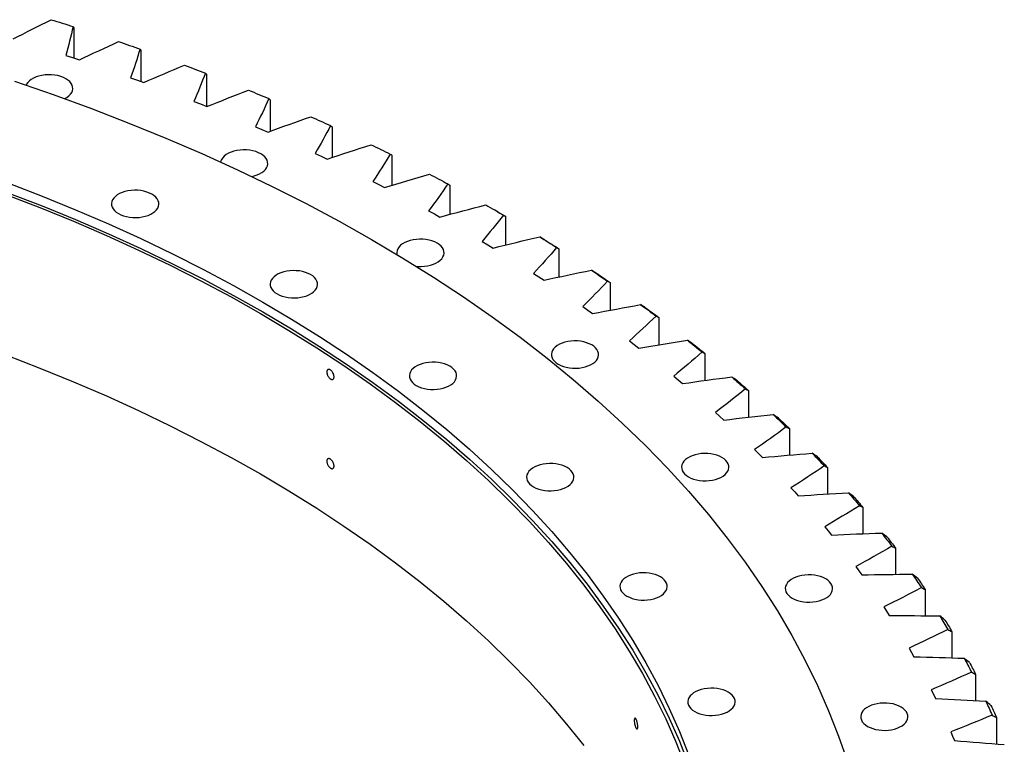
# Model space of a CAD drawing. Header units: millimetres. Extents: x -1531 to 14603, y 23232 to 35425.
# Tile 17 of 17: x 8646 to 9457, y 29464 to 30061. Entities that reach past the tile are written whole.
import ezdxf

# ---------------------------------------------------------------- set-up
doc = ezdxf.new("R2010")
doc.units = ezdxf.units.MM
doc.header["$LTSCALE"] = 50

msp = doc.modelspace()

# ---------------------------------------------------------------- linework, layer by layer
at = {"color": 7, "linetype": 'Continuous', "lineweight": 25}
for p, q in [((8690.37, 30054.79), (8690.37, 30029.69)), ((8745.7, 30036.25), (8745.7, 30010.43)), ((8683.7, 30031.85), (8689.36, 30030.03)), ((8689.36, 30030.03), (8694.94, 30028.13)), ((8737.18, 30013.5), (8742.71, 30011.55)), ((8742.71, 30011.55), (8748.15, 30009.52)), ((8799.68, 30016.43), (8799.68, 29989.8)), ((8852.2, 29995.36), (8852.2, 29969.26)), ((8789.33, 29993.9), (8794.71, 29991.82)), ((8794.71, 29991.82), (8800.01, 29989.66)), ((8840.04, 29973.09), (8845.27, 29970.88)), ((8845.27, 29970.88), (8850.41, 29968.6)), ((8903.2, 29973.06), (8903.2, 29947.68)), ((8889.24, 29951.1), (8894.32, 29948.77)), ((8894.32, 29948.77), (8899.29, 29946.38)), ((8952.58, 29949.59), (8952.58, 29924.83)), ((8936.85, 29927.97), (8941.76, 29925.53)), ((8941.76, 29925.53), (8946.55, 29923.02)), ((9000.26, 29924.96), (9000.26, 29900.77)), ((8982.78, 29903.74), (8987.51, 29901.19)), ((8987.51, 29901.19), (8992.13, 29898.56)), ((9040.18, 29902.71), (9037.35, 29904.35)), ((9046.16, 29899.24), (9046.16, 29875.55)), ((9026.97, 29878.45), (9031.51, 29875.79)), ((9031.51, 29875.79), (9035.94, 29873.06)), ((9090.2, 29872.46), (9090.2, 29849.2)), ((9069.33, 29852.14), (9073.68, 29849.37)), ((9073.68, 29849.37), (9077.91, 29846.54)), ((9132.32, 29844.66), (9132.32, 29821.78)), ((9109.79, 29824.86), (9113.95, 29821.98)), ((9113.95, 29821.98), (9117.97, 29819.06)), ((9172.43, 29815.9), (9172.43, 29793.34)), ((9148.3, 29796.64), (9152.24, 29793.67)), ((9152.24, 29793.67), (9156.06, 29790.65)), ((9210.48, 29786.21), (9210.48, 29763.93)), ((9184.77, 29767.54), (9188.51, 29764.48)), ((9188.51, 29764.48), (9192.11, 29761.38)), ((9246.4, 29755.65), (9246.4, 29733.6)), ((9219.17, 29737.61), (9222.68, 29734.47)), ((9222.68, 29734.47), (9226.06, 29731.27)), ((9280.13, 29724.28), (9280.13, 29702.4)), ((9251.41, 29706.89), (9254.7, 29703.67)), ((9254.7, 29703.67), (9257.85, 29700.4)), ((9311.62, 29692.13), (9311.62, 29670.39)), ((9281.47, 29675.44), (9284.53, 29672.14)), ((9284.53, 29672.14), (9287.44, 29668.8)), ((9340.81, 29659.27), (9340.81, 29637.61)), ((9309.27, 29643.3), (9312.09, 29639.94)), ((9312.09, 29639.94), (9314.77, 29636.53)), ((9367.65, 29625.75), (9367.65, 29604.12)), ((9334.78, 29610.54), (9337.36, 29607.11)), ((9337.36, 29607.11), (9339.8, 29603.64)), ((9392.1, 29591.63), (9392.1, 29569.99)), ((9357.95, 29577.2), (9360.29, 29573.72)), ((9360.29, 29573.72), (9362.48, 29570.2)), ((9414.12, 29556.95), (9414.12, 29535.28)), ((9378.75, 29543.35), (9380.84, 29539.81)), ((9380.84, 29539.81), (9382.78, 29536.24)), ((9433.68, 29521.79), (9433.68, 29500.03)), ((9397.14, 29509.04), (9398.98, 29505.45)), ((9398.98, 29505.45), (9400.67, 29501.84)), ((9450.73, 29486.2), (9450.73, 29464.3)), ((9413.09, 29474.32), (9414.68, 29470.69)), ((9414.68, 29470.69), (9416.11, 29467.04))]:
    msp.add_line(p, q, dxfattribs=at)
at = {"color": 7, "linetype": 'Continuous', "lineweight": 25, "flags": 128}
for points in [[(8671.75, 30061.29), (8674.01, 30060.58), (8676.28, 30059.88), (8678.54, 30059.17), (8680.8, 30058.46), (8683.06, 30057.74), (8685.31, 30057.03), (8687.56, 30056.31), (8689.82, 30055.59)], [(8727.32, 30043.19), (8729.54, 30042.43), (8731.75, 30041.67), (8733.96, 30040.91), (8736.16, 30040.15), (8738.37, 30039.38), (8740.57, 30038.62), (8742.77, 30037.85), (8744.97, 30037.07)], [(8781.57, 30023.8), (8783.73, 30022.99), (8785.89, 30022.18), (8788.04, 30021.37), (8790.19, 30020.55), (8792.34, 30019.73), (8794.49, 30018.92), (8796.63, 30018.09), (8798.77, 30017.27)], [(8682.78, 29996.19), (8682.82, 29996.21), (8684.7, 29997.29), (8686.31, 29998.52), (8687.61, 29999.86), (8688.59, 30001.28), (8689.22, 30002.78), (8689.49, 30004.31), (8689.4, 30005.84), (8688.95, 30007.36), (8688.14, 30008.82), (8687, 30010.21), (8685.54, 30011.49), (8683.79, 30012.65), (8681.79, 30013.66), (8679.56, 30014.5), (8677.16, 30015.16), (8674.62, 30015.63), (8672, 30015.89), (8669.34, 30015.94), (8666.69, 30015.78), (8664.1, 30015.42), (8661.63, 30014.86), (8659.31, 30014.1), (8657.19, 30013.18), (8655.31, 30012.09), (8653.7, 30010.86), (8652.39, 30009.53), (8651.42, 30008.1), (8651.03, 30007.28)], [(8641.5, 30010.49), (8673.46, 29999.51), (8704.91, 29988.06), (8735.83, 29976.13), (8766.2, 29963.74), (8796, 29950.89), (8825.2, 29937.6), (8853.79, 29923.88), (8881.75, 29909.72), (8909.06, 29895.15), (8935.7, 29880.17)], [(8834.41, 30003.15), (8836.51, 30002.29), (8838.6, 30001.43), (8840.7, 30000.56), (8842.79, 29999.7), (8844.88, 29998.83), (8846.97, 29997.96), (8849.05, 29997.09), (8851.13, 29996.22)], [(8885.74, 29981.27), (8887.77, 29980.36), (8889.81, 29979.45), (8891.84, 29978.54), (8893.87, 29977.62), (8895.89, 29976.71), (8897.92, 29975.79), (8899.94, 29974.87), (8901.96, 29973.95)], [(8935.48, 29958.2), (8937.45, 29957.24), (8939.42, 29956.28), (8941.38, 29955.33), (8943.35, 29954.37), (8945.31, 29953.4), (8947.26, 29952.44), (8949.22, 29951.47), (8951.17, 29950.51)], [(8836.96, 29932.05), (8839.07, 29932.54), (8841.39, 29933.29), (8843.51, 29934.22), (8845.4, 29935.31), (8847, 29936.53), (8848.31, 29937.87), (8849.28, 29939.3), (8849.91, 29940.79), (8850.19, 29942.32), (8850.1, 29943.86), (8849.64, 29945.37), (8848.84, 29946.83), (8847.7, 29948.22), (8846.24, 29949.51), (8844.49, 29950.67), (8842.48, 29951.67), (8840.26, 29952.52), (8837.85, 29953.18), (8835.32, 29953.64), (8832.69, 29953.9), (8830.03, 29953.96), (8827.38, 29953.8), (8824.8, 29953.43), (8822.32, 29952.87), (8820, 29952.12), (8817.88, 29951.19), (8816, 29950.1), (8814.39, 29948.88), (8813.09, 29947.54), (8812.11, 29946.11), (8811.48, 29944.62), (8811.33, 29944.01)], [(8983.55, 29933.97), (8985.45, 29932.97), (8987.35, 29931.97), (8989.25, 29930.97), (8991.14, 29929.96), (8993.03, 29928.95), (8994.92, 29927.94), (8996.8, 29926.93), (8998.68, 29925.92)], [(8636.02, 29926.81), (8664.18, 29915.95), (8691.85, 29904.66), (8718.99, 29892.96), (8745.59, 29880.85), (8771.64, 29868.35), (8797.11, 29855.45), (8821.98, 29842.18), (8846.25, 29828.53)], [(8634.38, 29917.19), (8662.48, 29906.35), (8690.08, 29895.09), (8717.16, 29883.42), (8743.71, 29871.34), (8769.69, 29858.86), (8795.1, 29846), (8819.92, 29832.76), (8844.13, 29819.14)], [(8636.02, 29918.65), (8664.18, 29907.78), (8691.85, 29896.49), (8718.99, 29884.79), (8745.59, 29872.69), (8771.64, 29860.18), (8797.11, 29847.29), (8821.98, 29834.01), (8846.25, 29820.37)], [(8727.12, 29901.49), (8729.12, 29900.48), (8731.35, 29899.63), (8733.75, 29898.97), (8736.29, 29898.51), (8738.91, 29898.25), (8741.57, 29898.2), (8744.22, 29898.35), (8746.8, 29898.72), (8749.28, 29899.28), (8751.6, 29900.03), (8753.72, 29900.96), (8755.6, 29902.05), (8757.21, 29903.27), (8758.52, 29904.61), (8759.49, 29906.04), (8760.12, 29907.53), (8760.39, 29909.06), (8760.3, 29910.6), (8759.85, 29912.11), (8759.05, 29913.58), (8757.9, 29914.96), (8756.44, 29916.25), (8754.69, 29917.41), (8752.69, 29918.42), (8750.46, 29919.26), (8748.06, 29919.92), (8745.52, 29920.38), (8742.9, 29920.64), (8740.24, 29920.7), (8737.59, 29920.54), (8735.01, 29920.18), (8732.53, 29919.61), (8730.21, 29918.86), (8728.09, 29917.93), (8726.21, 29916.84), (8724.6, 29915.62), (8723.3, 29914.28), (8722.32, 29912.85), (8721.69, 29911.36), (8721.42, 29909.83), (8721.51, 29908.29), (8721.96, 29906.78), (8722.77, 29905.32), (8723.91, 29903.93), (8725.37, 29902.64), (8727.12, 29901.49)], [(9029.87, 29908.64), (9031.7, 29907.59), (9033.52, 29906.55), (9035.35, 29905.5), (9037.17, 29904.45), (9038.99, 29903.4), (9040.8, 29902.35), (9042.61, 29901.29), (9044.42, 29900.24)], [(9040.18, 29902.71), (9041.54, 29901.93), (9043.08, 29901.03), (9044.62, 29900.14), (9046.16, 29899.24)], [(9074.36, 29882.24), (9076.11, 29881.15), (9077.86, 29880.06), (9079.61, 29878.97), (9081.36, 29877.88), (9083.1, 29876.79), (9084.84, 29875.69), (9086.57, 29874.6), (9088.31, 29873.5)], [(8935.7, 29880.17), (8961.65, 29864.79), (8986.89, 29849.03), (9011.41, 29832.89), (9035.19, 29816.38), (9058.21, 29799.52), (9080.46, 29782.32), (9101.92, 29764.79), (9122.58, 29746.94), (9142.43, 29728.78), (9161.44, 29710.33), (9179.61, 29691.6), (9196.93, 29672.6), (9213.38, 29653.35), (9228.94, 29633.85), (9243.62, 29614.13), (9257.4, 29594.19), (9270.28, 29574.05), (9282.23, 29553.72), (9293.26, 29533.22), (9303.35, 29512.56), (9312.5, 29491.75), (9320.71, 29470.81), (9327.97, 29449.76)], [(8972.59, 29858.06), (8974.01, 29857.94), (8976.67, 29857.89), (8979.32, 29858.05), (8981.9, 29858.41), (8984.38, 29858.98), (8986.7, 29859.73), (8988.82, 29860.66), (8990.7, 29861.74), (8992.31, 29862.97), (8993.61, 29864.31), (8994.59, 29865.74), (8995.22, 29867.23), (8995.49, 29868.76), (8995.4, 29870.29), (8994.95, 29871.81), (8994.14, 29873.27), (8993, 29874.66), (8991.54, 29875.94), (8989.79, 29877.1), (8987.79, 29878.11), (8985.56, 29878.95), (8983.16, 29879.61), (8980.62, 29880.08), (8978, 29880.34), (8975.34, 29880.39), (8972.69, 29880.24), (8970.1, 29879.87), (8967.63, 29879.31), (8965.31, 29878.55), (8963.19, 29877.63), (8961.31, 29876.54), (8959.7, 29875.32), (8958.39, 29873.98), (8957.42, 29872.55), (8956.79, 29871.05), (8956.51, 29869.53), (8956.61, 29867.99), (8956.64, 29867.82)], [(9078.36, 29879.88), (9079.85, 29878.95), (9081.33, 29878.03), (9082.82, 29877.1), (9084.3, 29876.18), (9085.78, 29875.25), (9087.25, 29874.32), (9088.73, 29873.39), (9090.2, 29872.46)], [(8857.92, 29835.27), (8859.92, 29834.26), (8862.15, 29833.41), (8864.55, 29832.75), (8867.09, 29832.29), (8869.71, 29832.03), (8872.37, 29831.98), (8875.02, 29832.13), (8877.6, 29832.5), (8880.08, 29833.06), (8882.4, 29833.81), (8884.52, 29834.74), (8886.4, 29835.83), (8888.01, 29837.05), (8889.32, 29838.39), (8890.29, 29839.82), (8890.92, 29841.31), (8891.19, 29842.84), (8891.1, 29844.38), (8890.65, 29845.89), (8889.85, 29847.36), (8888.7, 29848.74), (8887.24, 29850.03), (8885.49, 29851.19), (8883.49, 29852.2), (8881.26, 29853.04), (8878.86, 29853.7), (8876.32, 29854.16), (8873.7, 29854.42), (8871.04, 29854.48), (8868.39, 29854.32), (8865.81, 29853.96), (8863.33, 29853.39), (8861.01, 29852.64), (8858.89, 29851.71), (8857.01, 29850.62), (8855.4, 29849.4), (8854.1, 29848.06), (8853.12, 29846.63), (8852.49, 29845.14), (8852.22, 29843.61), (8852.31, 29842.08), (8852.76, 29840.56), (8853.56, 29839.1), (8854.71, 29837.71), (8856.17, 29836.42), (8857.92, 29835.27)], [(9116.95, 29854.81), (9118.62, 29853.68), (9120.29, 29852.55), (9121.96, 29851.42), (9123.63, 29850.29), (9125.29, 29849.16), (9126.95, 29848.02), (9128.61, 29846.88), (9130.26, 29845.75)], [(9121.01, 29852.35), (9122.43, 29851.4), (9123.85, 29850.44), (9125.27, 29849.48), (9126.68, 29848.52), (9128.09, 29847.56), (9129.5, 29846.59), (9130.91, 29845.63), (9132.32, 29844.66)], [(8846.25, 29828.53), (8869.89, 29814.52), (8892.88, 29800.16), (8915.22, 29785.46), (8936.88, 29770.42), (8957.85, 29755.07), (8978.12, 29739.4), (8997.67, 29723.43), (9016.49, 29707.17), (9034.57, 29690.63), (9051.89, 29673.82), (9068.44, 29656.76), (9084.22, 29639.45), (9099.2, 29621.91), (9113.38, 29604.15), (9126.75, 29586.18), (9139.31, 29568.02), (9151.03, 29549.67), (9161.92, 29531.15), (9171.97, 29512.48), (9181.16, 29493.66), (9189.5, 29474.7), (9196.98, 29455.63)], [(9157.56, 29826.4), (9159.15, 29825.23), (9160.75, 29824.06), (9162.33, 29822.9), (9163.92, 29821.73), (9165.5, 29820.55), (9167.08, 29819.38), (9168.66, 29818.21), (9170.23, 29817.03)], [(8844.13, 29819.14), (8867.71, 29805.17), (8890.65, 29790.84), (8912.94, 29776.17), (8934.55, 29761.17), (8955.47, 29745.85), (8975.69, 29730.21), (8995.2, 29714.28), (9013.98, 29698.06), (9032.01, 29681.56), (9049.29, 29664.79), (9065.81, 29647.77), (9081.54, 29630.5), (9096.49, 29613), (9110.64, 29595.28), (9123.98, 29577.36), (9136.51, 29559.23), (9148.2, 29540.93), (9159.07, 29522.45), (9169.09, 29503.82), (9178.26, 29485.04), (9186.58, 29466.13), (9194.04, 29447.1)], [(8846.25, 29820.37), (8869.89, 29806.36), (8892.88, 29792), (8915.22, 29777.29), (8936.88, 29762.26), (8957.85, 29746.9), (8978.12, 29731.23), (8997.67, 29715.26), (9016.49, 29699), (9034.57, 29682.46), (9051.89, 29665.65), (9068.44, 29648.59), (9084.22, 29631.29), (9099.2, 29613.75), (9113.38, 29595.99), (9126.75, 29578.02), (9139.31, 29559.85), (9151.03, 29541.51), (9161.92, 29522.99), (9171.97, 29504.31), (9181.16, 29485.49), (9189.5, 29466.54), (9196.98, 29447.46)], [(9161.68, 29823.85), (9163.03, 29822.86), (9164.38, 29821.87), (9165.73, 29820.87), (9167.07, 29819.88), (9168.42, 29818.89), (9169.76, 29817.89), (9171.09, 29816.9), (9172.43, 29815.9)], [(9089.64, 29777.3), (9091.65, 29776.29), (9093.88, 29775.45), (9096.28, 29774.79), (9098.82, 29774.32), (9101.44, 29774.06), (9104.1, 29774.01), (9106.75, 29774.17), (9109.33, 29774.53), (9111.81, 29775.09), (9114.13, 29775.85), (9116.25, 29776.77), (9118.13, 29777.86), (9119.74, 29779.08), (9121.04, 29780.42), (9122.02, 29781.85), (9122.65, 29783.35), (9122.92, 29784.87), (9122.83, 29786.41), (9122.38, 29787.92), (9121.57, 29789.39), (9120.43, 29790.78), (9118.97, 29792.06), (9117.22, 29793.22), (9115.22, 29794.23), (9112.99, 29795.07), (9110.59, 29795.73), (9108.05, 29796.2), (9105.43, 29796.46), (9102.77, 29796.51), (9100.12, 29796.35), (9097.53, 29795.99), (9095.06, 29795.42), (9092.74, 29794.67), (9090.62, 29793.74), (9088.74, 29792.66), (9087.13, 29791.43), (9085.82, 29790.09), (9084.85, 29788.66), (9084.22, 29787.17), (9083.94, 29785.64), (9084.03, 29784.11), (9084.49, 29782.59), (9085.29, 29781.13), (9086.44, 29779.74), (9087.9, 29778.46), (9089.64, 29777.3)], [(9196.13, 29797.05), (9197.64, 29795.85), (9199.15, 29794.65), (9200.66, 29793.44), (9202.16, 29792.24), (9203.66, 29791.03), (9205.15, 29789.82), (9206.64, 29788.61), (9208.13, 29787.4)], [(9200.3, 29794.41), (9201.58, 29793.39), (9202.86, 29792.37), (9204.13, 29791.34), (9205.41, 29790.32), (9206.68, 29789.29), (9207.95, 29788.27), (9209.22, 29787.24), (9210.48, 29786.21)], [(8634.38, 29784.91), (8662.48, 29774.07), (8690.08, 29762.81), (8717.16, 29751.14), (8743.71, 29739.06), (8769.69, 29726.58), (8795.1, 29713.72), (8819.92, 29700.48), (8844.13, 29686.86)], [(8972.62, 29759.76), (8974.63, 29758.75), (8976.86, 29757.91), (8979.26, 29757.25), (8981.8, 29756.78), (8984.42, 29756.52), (8987.08, 29756.47), (8989.73, 29756.62), (8992.31, 29756.99), (8994.79, 29757.55), (8997.11, 29758.3), (8999.23, 29759.23), (9001.11, 29760.32), (9002.72, 29761.54), (9004.02, 29762.88), (9005, 29764.31), (9005.63, 29765.8), (9005.9, 29767.33), (9005.81, 29768.87), (9005.36, 29770.38), (9004.55, 29771.85), (9003.41, 29773.23), (9001.95, 29774.52), (9000.2, 29775.68), (8998.2, 29776.69), (8995.97, 29777.53), (8993.57, 29778.19), (8991.03, 29778.65), (8988.41, 29778.92), (8985.75, 29778.97), (8983.1, 29778.81), (8980.51, 29778.45), (8978.04, 29777.88), (8975.72, 29777.13), (8973.6, 29776.2), (8971.72, 29775.12), (8970.11, 29773.89), (8968.8, 29772.55), (8967.83, 29771.12), (8967.2, 29769.63), (8966.92, 29768.1), (8967.02, 29766.57), (8967.47, 29765.05), (8968.27, 29763.59), (8969.42, 29762.2), (8970.88, 29760.92), (8972.62, 29759.76)], [(9232.6, 29766.83), (9234.03, 29765.59), (9235.45, 29764.35), (9236.87, 29763.12), (9238.28, 29761.87), (9239.69, 29760.63), (9241.1, 29759.39), (9242.5, 29758.15), (9243.9, 29756.9)], [(9236.81, 29764.08), (9238.01, 29763.03), (9239.22, 29761.98), (9240.42, 29760.93), (9241.62, 29759.88), (9242.82, 29758.82), (9244.02, 29757.77), (9245.21, 29756.71), (9246.4, 29755.65)], [(9266.9, 29735.77), (9268.24, 29734.5), (9269.57, 29733.23), (9270.9, 29731.96), (9272.23, 29730.69), (9273.55, 29729.41), (9274.87, 29728.14), (9276.18, 29726.86), (9277.5, 29725.58)], [(9271.14, 29732.93), (9272.27, 29731.85), (9273.4, 29730.77), (9274.53, 29729.69), (9275.66, 29728.61), (9276.78, 29727.53), (9277.9, 29726.44), (9279.02, 29725.36), (9280.13, 29724.28)], [(9197.02, 29684.53), (9199.02, 29683.52), (9201.25, 29682.68), (9203.65, 29682.02), (9206.19, 29681.55), (9208.81, 29681.29), (9211.47, 29681.24), (9214.12, 29681.4), (9216.7, 29681.76), (9219.18, 29682.33), (9221.5, 29683.08), (9223.62, 29684.01), (9225.5, 29685.09), (9227.11, 29686.32), (9228.42, 29687.66), (9229.39, 29689.09), (9230.02, 29690.58), (9230.29, 29692.11), (9230.2, 29693.64), (9229.75, 29695.16), (9228.95, 29696.62), (9227.8, 29698.01), (9226.34, 29699.29), (9224.59, 29700.45), (9222.59, 29701.46), (9220.36, 29702.3), (9217.96, 29702.96), (9215.42, 29703.43), (9212.8, 29703.69), (9210.14, 29703.74), (9207.49, 29703.59), (9204.91, 29703.22), (9202.43, 29702.66), (9200.11, 29701.9), (9197.99, 29700.98), (9196.11, 29699.89), (9194.5, 29698.67), (9193.2, 29697.33), (9192.22, 29695.9), (9191.59, 29694.4), (9191.32, 29692.88), (9191.41, 29691.34), (9191.86, 29689.83), (9192.67, 29688.36), (9193.81, 29686.97), (9195.27, 29685.69), (9197.02, 29684.53)], [(9298.98, 29703.93), (9300.23, 29702.63), (9301.47, 29701.33), (9302.71, 29700.03), (9303.94, 29698.72), (9305.17, 29697.42), (9306.4, 29696.11), (9307.63, 29694.81), (9308.85, 29693.5)], [(9069.28, 29676.25), (9071.28, 29675.24), (9073.51, 29674.4), (9075.91, 29673.74), (9078.45, 29673.27), (9081.07, 29673.01), (9083.73, 29672.96), (9086.38, 29673.12), (9088.97, 29673.48), (9091.44, 29674.05), (9093.76, 29674.8), (9095.88, 29675.73), (9097.76, 29676.81), (9099.37, 29678.04), (9100.68, 29679.38), (9101.65, 29680.81), (9102.28, 29682.3), (9102.56, 29683.83), (9102.46, 29685.36), (9102.01, 29686.88), (9101.21, 29688.34), (9100.06, 29689.73), (9098.6, 29691.01), (9096.86, 29692.17), (9094.85, 29693.18), (9092.62, 29694.02), (9090.22, 29694.68), (9087.68, 29695.15), (9085.06, 29695.41), (9082.4, 29695.46), (9079.75, 29695.3), (9077.17, 29694.94), (9074.69, 29694.38), (9072.37, 29693.62), (9070.25, 29692.7), (9068.37, 29691.61), (9066.76, 29690.39), (9065.46, 29689.05), (9064.48, 29687.62), (9063.85, 29686.12), (9063.58, 29684.6), (9063.67, 29683.06), (9064.12, 29681.55), (9064.93, 29680.08), (9066.07, 29678.69), (9067.53, 29677.41), (9069.28, 29676.25)], [(9303.25, 29700.98), (9304.3, 29699.88), (9305.36, 29698.78), (9306.41, 29697.67), (9307.45, 29696.56), (9308.5, 29695.46), (9309.54, 29694.35), (9310.58, 29693.24), (9311.62, 29692.13)], [(8844.13, 29686.86), (8867.71, 29672.89), (8890.65, 29658.56), (8912.94, 29643.89), (8934.55, 29628.89), (8955.47, 29613.57), (8975.69, 29597.93), (8995.2, 29582), (9013.98, 29565.78), (9032.01, 29549.28), (9049.29, 29532.51), (9065.81, 29515.49), (9081.54, 29498.22), (9096.49, 29480.72), (9110.64, 29463)], [(9328.78, 29671.36), (9329.94, 29670.03), (9331.09, 29668.7), (9332.23, 29667.37), (9333.37, 29666.04), (9334.51, 29664.71), (9335.65, 29663.38), (9336.78, 29662.04), (9337.9, 29660.71)], [(9333.07, 29668.31), (9334.04, 29667.19), (9335.02, 29666.06), (9335.99, 29664.93), (9336.96, 29663.8), (9337.93, 29662.67), (9338.89, 29661.54), (9339.85, 29660.4), (9340.81, 29659.27)], [(9356.26, 29638.11), (9357.32, 29636.76), (9358.37, 29635.41), (9359.42, 29634.05), (9360.47, 29632.69), (9361.51, 29631.34), (9362.55, 29629.98), (9363.59, 29628.62), (9364.62, 29627.26)], [(9360.56, 29634.97), (9361.45, 29633.82), (9362.35, 29632.67), (9363.24, 29631.52), (9364.13, 29630.36), (9365.01, 29629.21), (9365.89, 29628.06), (9366.77, 29626.9), (9367.65, 29625.75)], [(9146.22, 29586.18), (9148.23, 29585.17), (9150.46, 29584.32), (9152.86, 29583.66), (9155.4, 29583.2), (9158.02, 29582.94), (9160.68, 29582.89), (9163.33, 29583.04), (9165.91, 29583.41), (9168.39, 29583.97), (9170.71, 29584.72), (9172.83, 29585.65), (9174.71, 29586.74), (9176.32, 29587.96), (9177.62, 29589.3), (9178.6, 29590.73), (9179.23, 29592.22), (9179.5, 29593.75), (9179.41, 29595.29), (9178.96, 29596.8), (9178.15, 29598.27), (9177.01, 29599.65), (9175.55, 29600.94), (9173.8, 29602.1), (9171.8, 29603.11), (9169.57, 29603.95), (9167.17, 29604.61), (9164.63, 29605.07), (9162.01, 29605.33), (9159.35, 29605.39), (9156.7, 29605.23), (9154.11, 29604.87), (9151.64, 29604.3), (9149.32, 29603.55), (9147.2, 29602.62), (9145.32, 29601.53), (9143.71, 29600.31), (9142.4, 29598.97), (9141.43, 29597.54), (9140.8, 29596.05), (9140.52, 29594.52), (9140.62, 29592.99), (9141.07, 29591.47), (9141.87, 29590.01), (9143.02, 29588.62), (9144.48, 29587.33), (9146.22, 29586.18)], [(9282.5, 29584.47), (9284.5, 29583.46), (9286.73, 29582.62), (9289.13, 29581.96), (9291.67, 29581.49), (9294.29, 29581.23), (9296.95, 29581.18), (9299.6, 29581.33), (9302.18, 29581.7), (9304.66, 29582.26), (9306.98, 29583.01), (9309.1, 29583.94), (9310.98, 29585.03), (9312.59, 29586.25), (9313.9, 29587.59), (9314.87, 29589.02), (9315.5, 29590.51), (9315.77, 29592.04), (9315.68, 29593.58), (9315.23, 29595.09), (9314.43, 29596.56), (9313.28, 29597.94), (9311.82, 29599.23), (9310.07, 29600.39), (9308.07, 29601.4), (9305.84, 29602.24), (9303.44, 29602.9), (9300.9, 29603.36), (9298.28, 29603.63), (9295.62, 29603.68), (9292.97, 29603.52), (9290.39, 29603.16), (9287.91, 29602.59), (9285.59, 29601.84), (9283.47, 29600.91), (9281.59, 29599.83), (9279.98, 29598.6), (9278.68, 29597.26), (9277.7, 29595.83), (9277.07, 29594.34), (9276.8, 29592.81), (9276.89, 29591.28), (9277.34, 29589.76), (9278.14, 29588.3), (9279.29, 29586.91), (9280.75, 29585.63), (9282.5, 29584.47)], [(9381.36, 29604.25), (9382.33, 29602.87), (9383.28, 29601.49), (9384.24, 29600.11), (9385.19, 29598.73), (9386.13, 29597.35), (9387.08, 29595.97), (9388.02, 29594.59), (9388.95, 29593.2)], [(9385.67, 29601), (9386.48, 29599.83), (9387.29, 29598.66), (9388.1, 29597.49), (9388.91, 29596.32), (9389.71, 29595.15), (9390.51, 29593.97), (9391.31, 29592.8), (9392.1, 29591.63)], [(9404.06, 29569.82), (9404.92, 29568.42), (9405.78, 29567.02), (9406.63, 29565.62), (9407.49, 29564.22), (9408.33, 29562.82), (9409.18, 29561.42), (9410.02, 29560.01), (9410.85, 29558.61)], [(9408.35, 29566.47), (9409.09, 29565.29), (9409.81, 29564.1), (9410.54, 29562.91), (9411.26, 29561.72), (9411.98, 29560.53), (9412.7, 29559.34), (9413.41, 29558.15), (9414.12, 29556.95)], [(9424.3, 29534.89), (9425.06, 29533.47), (9425.82, 29532.05), (9426.58, 29530.63), (9427.33, 29529.21), (9428.08, 29527.79), (9428.82, 29526.37), (9429.56, 29524.95), (9430.3, 29523.52)], [(9428.58, 29531.44), (9429.23, 29530.24), (9429.87, 29529.03), (9430.52, 29527.83), (9431.15, 29526.62), (9431.79, 29525.41), (9432.42, 29524.21), (9433.05, 29523), (9433.68, 29521.79)], [(9202.15, 29491.07), (9204.15, 29490.06), (9206.38, 29489.22), (9208.78, 29488.56), (9211.32, 29488.1), (9213.94, 29487.84), (9216.6, 29487.78), (9219.25, 29487.94), (9221.83, 29488.3), (9224.31, 29488.87), (9226.63, 29489.62), (9228.75, 29490.55), (9230.63, 29491.64), (9232.24, 29492.86), (9233.54, 29494.2), (9234.52, 29495.63), (9235.15, 29497.12), (9235.42, 29498.65), (9235.33, 29500.19), (9234.88, 29501.7), (9234.07, 29503.16), (9232.93, 29504.55), (9231.47, 29505.84), (9229.72, 29506.99), (9227.72, 29508), (9225.49, 29508.85), (9223.09, 29509.51), (9220.55, 29509.97), (9217.93, 29510.23), (9215.27, 29510.29), (9212.62, 29510.13), (9210.04, 29509.76), (9207.56, 29509.2), (9205.24, 29508.45), (9203.12, 29507.52), (9201.24, 29506.43), (9199.63, 29505.21), (9198.32, 29503.87), (9197.35, 29502.44), (9196.72, 29500.95), (9196.45, 29499.42), (9196.54, 29497.88), (9196.99, 29496.37), (9197.79, 29494.9), (9198.94, 29493.52), (9200.4, 29492.23), (9202.15, 29491.07)], [(9344.62, 29478.82), (9346.63, 29477.81), (9348.85, 29476.97), (9351.25, 29476.31), (9353.79, 29475.84), (9356.41, 29475.58), (9359.07, 29475.53), (9361.72, 29475.68), (9364.31, 29476.05), (9366.78, 29476.61), (9369.1, 29477.37), (9371.22, 29478.29), (9373.11, 29479.38), (9374.71, 29480.6), (9376.02, 29481.94), (9376.99, 29483.37), (9377.63, 29484.87), (9377.9, 29486.39), (9377.81, 29487.93), (9377.35, 29489.44), (9376.55, 29490.91), (9375.41, 29492.3), (9373.95, 29493.58), (9372.2, 29494.74), (9370.19, 29495.75), (9367.97, 29496.59), (9365.56, 29497.25), (9363.03, 29497.72), (9360.4, 29497.98), (9357.74, 29498.03), (9355.1, 29497.87), (9352.51, 29497.51), (9350.03, 29496.94), (9347.71, 29496.19), (9345.59, 29495.26), (9343.71, 29494.18), (9342.1, 29492.95), (9340.8, 29491.61), (9339.82, 29490.18), (9339.19, 29488.69), (9338.92, 29487.16), (9339.01, 29485.63), (9339.46, 29484.11), (9340.27, 29482.65), (9341.41, 29481.26), (9342.87, 29479.98), (9344.62, 29478.82)], [(9442.05, 29499.51), (9442.71, 29498.08), (9443.37, 29496.64), (9444.03, 29495.2), (9444.68, 29493.77), (9445.33, 29492.33), (9445.97, 29490.89), (9446.61, 29489.45), (9447.24, 29488.01)], [(9446.32, 29495.96), (9446.88, 29494.74), (9447.44, 29493.52), (9448, 29492.3), (9448.55, 29491.08), (9449.1, 29489.86), (9449.65, 29488.64), (9450.19, 29487.42), (9450.73, 29486.2)]]:
    msp.add_lwpolyline(points, dxfattribs=at)
at = {"color": 7, "linetype": 'Continuous', "lineweight": 25}
for points in [[(8640.46, 30045.48), (8650.74, 30050.84), (8661.17, 30056.11), (8671.75, 30061.29)], [(8689.82, 30055.59), (8688, 30047.66), (8685.96, 30039.74), (8683.7, 30031.85)], [(8689.82, 30055.59), (8690, 30055.32), (8690.19, 30055.06), (8690.37, 30054.79)], [(8694.94, 30028.13), (8705.59, 30033.25), (8716.38, 30038.27), (8727.32, 30043.19)], [(8744.97, 30037.07), (8742.59, 30029.19), (8740, 30021.33), (8737.18, 30013.5)], [(8744.97, 30037.07), (8745.22, 30036.8), (8745.46, 30036.53), (8745.7, 30036.25)], [(8748.15, 30009.52), (8759.15, 30014.38), (8770.29, 30019.14), (8781.57, 30023.8)], [(8798.77, 30017.27), (8795.84, 30009.45), (8792.69, 30001.66), (8789.33, 29993.9)], [(8798.77, 30017.27), (8799.08, 30016.99), (8799.38, 30016.71), (8799.68, 30016.43)], [(8800.01, 29989.66), (8811.34, 29994.26), (8822.81, 29998.76), (8834.41, 30003.15)], [(8851.13, 29996.22), (8847.65, 29988.47), (8843.95, 29980.76), (8840.04, 29973.09)], [(8851.13, 29996.22), (8851.49, 29995.93), (8851.85, 29995.64), (8852.2, 29995.36)], [(8850.41, 29968.6), (8862.06, 29972.93), (8873.84, 29977.15), (8885.74, 29981.27)], [(8901.96, 29973.95), (8897.93, 29966.29), (8893.69, 29958.67), (8889.24, 29951.1)], [(8901.96, 29973.95), (8902.38, 29973.65), (8902.79, 29973.36), (8903.2, 29973.06)], [(8899.29, 29946.38), (8911.23, 29950.43), (8923.3, 29954.37), (8935.48, 29958.2)], [(8951.17, 29950.51), (8946.6, 29942.95), (8941.83, 29935.43), (8936.85, 29927.97)], [(8951.17, 29950.51), (8951.64, 29950.2), (8952.11, 29949.89), (8952.58, 29949.59)], [(8946.55, 29923.02), (8958.78, 29926.78), (8971.11, 29930.43), (8983.55, 29933.97)], [(8998.68, 29925.92), (8993.59, 29918.47), (8988.29, 29911.08), (8982.78, 29903.74)], [(8998.68, 29925.92), (8999.21, 29925.6), (8999.74, 29925.28), (9000.26, 29924.96)], [(8992.13, 29898.56), (9004.61, 29902.04), (9017.19, 29905.4), (9029.87, 29908.64)], [(9044.42, 29900.24), (9038.8, 29892.92), (9032.99, 29885.65), (9026.97, 29878.45)], [(9044.42, 29900.24), (9045, 29899.9), (9045.58, 29899.57), (9046.16, 29899.24)], [(9035.94, 29873.06), (9048.65, 29876.23), (9061.46, 29879.29), (9074.36, 29882.24)], [(9078.36, 29879.88), (9077.02, 29880.66), (9075.69, 29881.45), (9074.36, 29882.24)], [(9088.31, 29873.5), (9082.18, 29866.32), (9075.85, 29859.2), (9069.33, 29852.14)], [(9088.31, 29873.5), (9088.94, 29873.15), (9089.57, 29872.8), (9090.2, 29872.46)], [(9077.91, 29846.54), (9090.84, 29849.41), (9103.85, 29852.17), (9116.95, 29854.81)], [(9121.01, 29852.35), (9119.65, 29853.17), (9118.3, 29853.99), (9116.95, 29854.81)], [(9130.26, 29845.75), (9123.63, 29838.72), (9116.81, 29831.75), (9109.79, 29824.86)], [(9130.26, 29845.75), (9130.95, 29845.38), (9131.63, 29845.02), (9132.32, 29844.66)], [(9117.97, 29819.06), (9131.09, 29821.62), (9144.29, 29824.07), (9157.56, 29826.4)], [(9161.68, 29823.85), (9160.3, 29824.7), (9158.93, 29825.55), (9157.56, 29826.4)], [(9170.23, 29817.03), (9163.1, 29810.16), (9155.79, 29803.37), (9148.3, 29796.64)], [(9170.23, 29817.03), (9170.96, 29816.65), (9171.7, 29816.27), (9172.43, 29815.9)], [(9156.06, 29790.65), (9169.35, 29792.91), (9182.71, 29795.04), (9196.13, 29797.05)], [(9200.3, 29794.41), (9198.91, 29795.29), (9197.52, 29796.17), (9196.13, 29797.05)], [(9208.13, 29787.4), (9200.53, 29780.7), (9192.74, 29774.08), (9184.77, 29767.54)], [(9208.13, 29787.4), (9208.91, 29787), (9209.7, 29786.61), (9210.48, 29786.21)], [(9192.11, 29761.38), (9205.55, 29763.32), (9219.05, 29765.14), (9232.6, 29766.83)], [(9236.81, 29764.08), (9235.4, 29765), (9234, 29765.92), (9232.6, 29766.83)], [(9243.9, 29756.9), (9235.83, 29750.39), (9227.59, 29743.96), (9219.17, 29737.61)], [(9243.9, 29756.9), (9244.74, 29756.48), (9245.57, 29756.07), (9246.4, 29755.65)], [(9226.06, 29731.27), (9239.62, 29732.9), (9253.24, 29734.4), (9266.9, 29735.77)], [(9271.14, 29732.93), (9269.73, 29733.87), (9268.31, 29734.82), (9266.9, 29735.77)], [(9277.5, 29725.58), (9268.97, 29719.27), (9260.28, 29713.03), (9251.41, 29706.89)], [(9277.5, 29725.58), (9278.38, 29725.15), (9279.26, 29724.71), (9280.13, 29724.28)], [(9257.85, 29700.4), (9271.52, 29701.7), (9285.23, 29702.88), (9298.98, 29703.93)], [(9303.25, 29700.98), (9301.82, 29701.97), (9300.4, 29702.95), (9298.98, 29703.93)], [(9308.85, 29693.5), (9299.88, 29687.39), (9290.76, 29681.37), (9281.47, 29675.44)], [(9308.85, 29693.5), (9309.77, 29693.04), (9310.7, 29692.59), (9311.62, 29692.13)], [(9287.44, 29668.8), (9301.19, 29669.78), (9314.97, 29670.63), (9328.78, 29671.36)], [(9333.07, 29668.31), (9331.64, 29669.33), (9330.21, 29670.34), (9328.78, 29671.36)], [(9337.9, 29660.71), (9328.52, 29654.81), (9318.97, 29649.01), (9309.27, 29643.3)], [(9337.9, 29660.71), (9338.87, 29660.23), (9339.84, 29659.75), (9340.81, 29659.27)], [(9314.77, 29636.53), (9328.58, 29637.19), (9342.41, 29637.72), (9356.26, 29638.11)], [(9360.56, 29634.97), (9359.12, 29636.02), (9357.69, 29637.07), (9356.26, 29638.11)], [(9364.62, 29627.26), (9354.82, 29621.59), (9344.88, 29616.02), (9334.78, 29610.54)], [(9364.62, 29627.26), (9365.63, 29626.75), (9366.64, 29626.25), (9367.65, 29625.75)], [(9339.8, 29603.64), (9353.64, 29603.98), (9367.5, 29604.18), (9381.36, 29604.25)], [(9385.67, 29601), (9384.23, 29602.09), (9382.8, 29603.17), (9381.36, 29604.25)], [(9388.95, 29593.2), (9378.76, 29587.77), (9368.43, 29582.44), (9357.95, 29577.2)], [(9388.95, 29593.2), (9390, 29592.68), (9391.05, 29592.15), (9392.1, 29591.63)], [(9362.48, 29570.2), (9376.34, 29570.2), (9390.19, 29570.08), (9404.06, 29569.82)], [(9408.35, 29566.47), (9406.92, 29567.59), (9405.49, 29568.71), (9404.06, 29569.82)], [(9410.85, 29558.61), (9400.29, 29553.42), (9389.59, 29548.33), (9378.75, 29543.35)], [(9410.85, 29558.61), (9411.95, 29558.05), (9413.04, 29557.5), (9414.12, 29556.95)], [(9382.78, 29536.24), (9396.63, 29535.92), (9410.46, 29535.47), (9424.3, 29534.89)], [(9428.58, 29531.44), (9427.15, 29532.59), (9425.72, 29533.74), (9424.3, 29534.89)], [(9430.3, 29523.52), (9419.37, 29518.59), (9408.32, 29513.76), (9397.14, 29509.04)], [(9430.3, 29523.52), (9431.42, 29522.95), (9432.55, 29522.37), (9433.68, 29521.79)], [(9400.67, 29501.84), (9414.48, 29501.19), (9428.27, 29500.42), (9442.05, 29499.51)], [(9446.32, 29495.96), (9444.9, 29497.14), (9443.47, 29498.33), (9442.05, 29499.51)], [(9447.24, 29488.01), (9435.98, 29483.34), (9424.6, 29478.77), (9413.09, 29474.32)], [(9447.24, 29488.01), (9448.41, 29487.41), (9449.57, 29486.8), (9450.73, 29486.2)], [(9416.11, 29467.04), (9429.86, 29466.07), (9443.59, 29464.97), (9457.29, 29463.74)]]:
    msp.add_open_spline(points, degree=3, dxfattribs=at)
for points in [[(8904.84, 29766.89), (8904.84, 29766.65), (8904.82, 29766.42), (8904.75, 29766), (8904.69, 29765.81), (8904.54, 29765.46), (8904.45, 29765.31), (8904.23, 29765.05), (8904.11, 29764.95), (8903.84, 29764.79), (8903.69, 29764.73), (8903.36, 29764.68), (8903.19, 29764.68), (8902.84, 29764.73), (8902.65, 29764.78), (8902.27, 29764.94), (8902.07, 29765.05), (8901.69, 29765.3), (8901.49, 29765.45), (8901.11, 29765.8), (8900.92, 29765.99), (8900.56, 29766.41), (8900.39, 29766.64), (8900.07, 29767.11), (8899.92, 29767.37), (8899.64, 29767.89), (8899.52, 29768.16), (8899.3, 29768.7), (8899.21, 29768.97), (8899.06, 29769.51), (8899, 29769.78), (8898.93, 29770.3), (8898.91, 29770.56), (8898.91, 29771.04), (8898.92, 29771.26), (8899, 29771.69), (8899.06, 29771.88), (8899.21, 29772.23), (8899.3, 29772.38), (8899.52, 29772.64), (8899.64, 29772.75), (8899.91, 29772.9), (8900.07, 29772.96), (8900.39, 29773.01), (8900.56, 29773.02), (8900.92, 29772.96), (8901.11, 29772.91), (8901.49, 29772.76), (8901.68, 29772.65), (8902.07, 29772.4), (8902.26, 29772.24), (8902.64, 29771.9), (8902.83, 29771.71), (8903.19, 29771.29), (8903.36, 29771.06), (8903.68, 29770.58), (8903.84, 29770.33), (8904.11, 29769.81), (8904.23, 29769.54), (8904.45, 29769), (8904.54, 29768.72), (8904.69, 29768.18), (8904.74, 29767.91), (8904.82, 29767.39), (8904.84, 29767.13), (8904.84, 29766.89)], [(8904.84, 29693.4), (8904.84, 29693.16), (8904.82, 29692.93), (8904.75, 29692.51), (8904.69, 29692.32), (8904.54, 29691.97), (8904.45, 29691.82), (8904.23, 29691.56), (8904.11, 29691.46), (8903.84, 29691.3), (8903.69, 29691.25), (8903.36, 29691.19), (8903.19, 29691.19), (8902.84, 29691.24), (8902.65, 29691.3), (8902.27, 29691.45), (8902.07, 29691.56), (8901.69, 29691.81), (8901.49, 29691.96), (8901.11, 29692.31), (8900.92, 29692.5), (8900.56, 29692.92), (8900.39, 29693.15), (8900.07, 29693.63), (8899.92, 29693.88), (8899.64, 29694.4), (8899.52, 29694.67), (8899.3, 29695.21), (8899.21, 29695.48), (8899.06, 29696.03), (8899, 29696.29), (8898.93, 29696.81), (8898.91, 29697.07), (8898.91, 29697.55), (8898.92, 29697.77), (8899, 29698.2), (8899.06, 29698.39), (8899.21, 29698.74), (8899.3, 29698.89), (8899.52, 29699.15), (8899.64, 29699.26), (8899.91, 29699.42), (8900.07, 29699.47), (8900.39, 29699.53), (8900.56, 29699.53), (8900.92, 29699.48), (8901.11, 29699.42), (8901.49, 29699.27), (8901.68, 29699.16), (8902.07, 29698.91), (8902.26, 29698.76), (8902.64, 29698.41), (8902.83, 29698.22), (8903.19, 29697.8), (8903.36, 29697.57), (8903.68, 29697.09), (8903.84, 29696.84), (8904.11, 29696.32), (8904.23, 29696.05), (8904.45, 29695.51), (8904.54, 29695.23), (8904.69, 29694.69), (8904.74, 29694.43), (8904.82, 29693.9), (8904.84, 29693.65), (8904.84, 29693.4)], [(9155.18, 29478.62), (9155.18, 29478.38), (9155.17, 29478.16), (9155.13, 29477.75), (9155.11, 29477.57), (9155.03, 29477.24), (9154.99, 29477.11), (9154.89, 29476.89), (9154.83, 29476.8), (9154.69, 29476.69), (9154.62, 29476.66), (9154.46, 29476.66), (9154.38, 29476.69), (9154.21, 29476.81), (9154.12, 29476.89), (9153.93, 29477.11), (9153.84, 29477.25), (9153.65, 29477.57), (9153.55, 29477.76), (9153.36, 29478.17), (9153.27, 29478.39), (9153.1, 29478.87), (9153.01, 29479.13), (9152.86, 29479.66), (9152.78, 29479.94), (9152.65, 29480.51), (9152.59, 29480.8), (9152.48, 29481.37), (9152.43, 29481.67), (9152.36, 29482.23), (9152.33, 29482.51), (9152.3, 29483.04), (9152.29, 29483.3), (9152.29, 29483.78), (9152.3, 29484.01), (9152.33, 29484.42), (9152.36, 29484.6), (9152.43, 29484.92), (9152.48, 29485.06), (9152.59, 29485.28), (9152.65, 29485.37), (9152.78, 29485.48), (9152.85, 29485.51), (9153.01, 29485.51), (9153.1, 29485.48), (9153.27, 29485.37), (9153.36, 29485.28), (9153.55, 29485.06), (9153.64, 29484.92), (9153.83, 29484.6), (9153.93, 29484.42), (9154.11, 29484.01), (9154.2, 29483.78), (9154.38, 29483.3), (9154.46, 29483.05), (9154.62, 29482.51), (9154.69, 29482.23), (9154.82, 29481.66), (9154.88, 29481.38), (9154.99, 29480.8), (9155.03, 29480.51), (9155.11, 29479.94), (9155.13, 29479.66), (9155.17, 29479.12), (9155.18, 29478.87), (9155.18, 29478.62)]]:
    msp.add_open_spline(points, degree=3, knots=[0, 0, 0, 0, 0.03125, 0.03125, 0.0625, 0.0625, 0.09375, 0.09375, 0.125, 0.125, 0.15625, 0.15625, 0.1875, 0.1875, 0.21875, 0.21875, 0.25, 0.25, 0.28125, 0.28125, 0.3125, 0.3125, 0.34375, 0.34375, 0.375, 0.375, 0.40625, 0.40625, 0.4375, 0.4375, 0.46875, 0.46875, 0.5, 0.5, 0.53125, 0.53125, 0.5625, 0.5625, 0.59375, 0.59375, 0.625, 0.625, 0.65625, 0.65625, 0.6875, 0.6875, 0.71875, 0.71875, 0.75, 0.75, 0.78125, 0.78125, 0.8125, 0.8125, 0.84375, 0.84375, 0.875, 0.875, 0.90625, 0.90625, 0.9375, 0.9375, 0.96875, 0.96875, 1, 1, 1, 1], dxfattribs=at)

doc.saveas('drawing.dxf')
